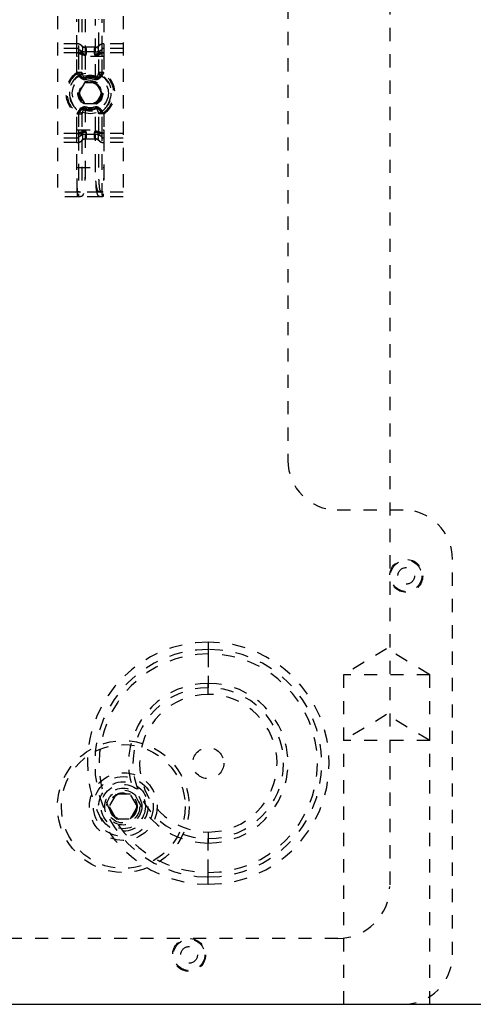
# Model space of a CAD drawing. Header units: inches. Extents: x 1907 to 2452, y -210 to -54.
# Tile 77 of 256: x 1935.84 to 1939.28, y -153.04 to -145.57. Entities that reach past the tile are written whole.
import ezdxf

# ---------------------------------------------------------------- set-up
doc = ezdxf.new("R2010")
doc.units = ezdxf.units.IN
doc.header["$LTSCALE"] = 0.5
doc.header["$MEASUREMENT"] = 0
doc.linetypes.add('HIDDEN', pattern=[0.225, 0.15, -0.075])
doc.layers.add('SID-M-H', color=4, linetype='HIDDEN')
doc.layers.add('SID-M-S', color=105, linetype='Continuous')

msp = doc.modelspace()

# ---------------------------------------------------------------- linework, layer by layer
at = {"layer": 'SID-M-H'}
for p, q in [((1938.64988, -140.43085), (1938.64988, -152.14345)), ((1937.87626, -143.66215), (1937.87626, -148.91215)), ((1936.12626, -145.34147), (1936.12626, -146.91147)), ((1936.62626, -145.34147), (1936.62626, -146.91147)), ((1936.27467, -145.78647), (1936.27467, -145.56397)), ((1936.28716, -145.56397), (1936.28716, -145.79172)), ((1936.31216, -145.56397), (1936.31216, -145.76722)), ((1936.33715, -145.56397), (1936.33715, -145.81272)), ((1936.41537, -145.81272), (1936.41537, -145.56397)), ((1936.44036, -145.76722), (1936.44036, -145.56397)), ((1936.46536, -145.79172), (1936.46536, -145.56397)), ((1936.47785, -145.56397), (1936.47785, -145.78647)), ((1936.27467, -145.75147), (1936.12626, -145.75147)), ((1936.31345, -145.76922), (1936.31439, -145.77128)), ((1936.43813, -145.77128), (1936.43906, -145.76922)), ((1936.62626, -145.75147), (1936.47785, -145.75147)), ((1936.27467, -145.78647), (1936.12626, -145.78647)), ((1936.27382, -145.82147), (1936.12626, -145.82147)), ((1936.31439, -145.81497), (1936.27382, -145.82147)), ((1936.27414, -145.82446), (1936.27382, -145.82147)), ((1936.31345, -145.82267), (1936.27414, -145.82446)), ((1936.27467, -145.84772), (1936.27414, -145.82446)), ((1936.47785, -145.84772), (1936.27467, -145.84772)), ((1936.27467, -145.97067), (1936.27467, -145.84772)), ((1936.28725, -145.82387), (1936.28716, -145.84772)), ((1936.28716, -145.84772), (1936.28716, -145.97067)), ((1936.28725, -145.79239), (1936.28735, -145.79308)), ((1936.28735, -145.81931), (1936.28725, -145.82387)), ((1936.31345, -145.82267), (1936.31216, -145.84772)), ((1936.31216, -145.84772), (1936.31216, -145.97067)), ((1936.31439, -145.81497), (1936.31345, -145.82267)), ((1936.41537, -145.77772), (1936.33715, -145.77772)), ((1936.41537, -145.81272), (1936.33715, -145.81272)), ((1936.33966, -145.83022), (1936.33715, -145.84772)), ((1936.33715, -145.84772), (1936.33715, -146.00708)), ((1936.41537, -146.00708), (1936.41537, -145.84772)), ((1936.47869, -145.82147), (1936.43813, -145.81497)), ((1936.43906, -145.82267), (1936.43813, -145.81497)), ((1936.44036, -145.84772), (1936.43906, -145.82267)), ((1936.47838, -145.82446), (1936.43906, -145.82267)), ((1936.44036, -145.97067), (1936.44036, -145.84772)), ((1936.46517, -145.79308), (1936.46527, -145.79239)), ((1936.46527, -145.82387), (1936.46517, -145.81931)), ((1936.46536, -145.84772), (1936.46527, -145.82387)), ((1936.46536, -145.97067), (1936.46536, -145.84772)), ((1936.62626, -145.78647), (1936.47785, -145.78647)), ((1936.47785, -145.84772), (1936.47785, -145.97067)), ((1936.47869, -145.82147), (1936.47838, -145.82446)), ((1936.62626, -145.82147), (1936.47869, -145.82147)), ((1936.31216, -145.97067), (1936.27467, -145.97067)), ((1936.28827, -145.99153), (1936.27467, -145.97067)), ((1936.47785, -145.97067), (1936.44036, -145.97067)), ((1936.47785, -145.97067), (1936.46425, -145.99153)), ((1936.33115, -146.04835), (1936.28605, -146.12647)), ((1936.42137, -146.04835), (1936.33115, -146.04835)), ((1936.33715, -146.00708), (1936.34239, -146.02307)), ((1936.41537, -146.00708), (1936.41013, -146.02307)), ((1936.46647, -146.12647), (1936.42137, -146.04835)), ((1936.28605, -146.12647), (1936.33115, -146.2046)), ((1936.42137, -146.2046), (1936.46647, -146.12647)), ((1936.33115, -146.2046), (1936.42137, -146.2046)), ((1936.28827, -146.26142), (1936.27467, -146.28228)), ((1936.27467, -146.28228), (1936.31216, -146.28228)), ((1936.27467, -146.40522), (1936.27467, -146.28228)), ((1936.28716, -146.28228), (1936.28716, -146.40522)), ((1936.31216, -146.28228), (1936.31216, -146.40522)), ((1936.34239, -146.22988), (1936.33715, -146.24586)), ((1936.33715, -146.24586), (1936.33715, -146.40522)), ((1936.41013, -146.22988), (1936.41537, -146.24586)), ((1936.41537, -146.40522), (1936.41537, -146.24586)), ((1936.47785, -146.28228), (1936.44036, -146.28228)), ((1936.44036, -146.40522), (1936.44036, -146.28228)), ((1936.47785, -146.28228), (1936.46425, -146.26142)), ((1936.46536, -146.40522), (1936.46536, -146.28228)), ((1936.47785, -146.28228), (1936.47785, -146.40522)), ((1936.27382, -146.43147), (1936.12626, -146.43147)), ((1936.27382, -146.43147), (1936.27414, -146.42848)), ((1936.27382, -146.43147), (1936.31439, -146.43797)), ((1936.27414, -146.42848), (1936.27467, -146.40522)), ((1936.27414, -146.42848), (1936.31345, -146.43028)), ((1936.27467, -146.40522), (1936.47785, -146.40522)), ((1936.28716, -146.40522), (1936.28725, -146.42908)), ((1936.28725, -146.42908), (1936.28735, -146.43364)), ((1936.31216, -146.40522), (1936.31345, -146.43028)), ((1936.31345, -146.43028), (1936.31439, -146.43797)), ((1936.33715, -146.40522), (1936.33966, -146.42272)), ((1936.33715, -146.44022), (1936.33715, -146.68897)), ((1936.41537, -146.44022), (1936.33715, -146.44022)), ((1936.41286, -146.42272), (1936.41537, -146.40522)), ((1936.41537, -146.68897), (1936.41537, -146.44022)), ((1936.43813, -146.43797), (1936.43906, -146.43028)), ((1936.47869, -146.43147), (1936.43813, -146.43797)), ((1936.43906, -146.43028), (1936.44036, -146.40522)), ((1936.47838, -146.42848), (1936.43906, -146.43028)), ((1936.46517, -146.43364), (1936.46527, -146.42908)), ((1936.46527, -146.42908), (1936.46536, -146.40522)), ((1936.47785, -146.40522), (1936.47838, -146.42848)), ((1936.47838, -146.42848), (1936.47869, -146.43147)), ((1936.62626, -146.43147), (1936.47869, -146.43147)), ((1936.27467, -146.46647), (1936.12626, -146.46647)), ((1936.27467, -146.50147), (1936.12626, -146.50147)), ((1936.27467, -146.68897), (1936.27467, -146.46647)), ((1936.28716, -146.46122), (1936.28716, -146.68897)), ((1936.28735, -146.45987), (1936.28725, -146.46056)), ((1936.31216, -146.48572), (1936.31216, -146.68897)), ((1936.31439, -146.48166), (1936.31345, -146.48372)), ((1936.41537, -146.47522), (1936.33715, -146.47522)), ((1936.43906, -146.48372), (1936.43813, -146.48166)), ((1936.44036, -146.68897), (1936.44036, -146.48572)), ((1936.46527, -146.46056), (1936.46517, -146.45987)), ((1936.46536, -146.68897), (1936.46536, -146.46122)), ((1936.47785, -146.46647), (1936.47785, -146.68897)), ((1936.62626, -146.46647), (1936.47785, -146.46647)), ((1936.62626, -146.50147), (1936.47785, -146.50147)), ((1936.27467, -146.68897), (1936.47785, -146.68897)), ((1936.28251, -146.87647), (1936.12626, -146.87647)), ((1936.45243, -146.87647), (1936.30009, -146.87647)), ((1936.62626, -146.87647), (1936.47001, -146.87647)), ((1936.28251, -146.91147), (1936.12626, -146.91147)), ((1936.45243, -146.91147), (1936.30009, -146.91147)), ((1936.62626, -146.91147), (1936.47001, -146.91147)), ((1938.25126, -149.28715), (1938.75126, -149.28715)), ((1939.12626, -152.66215), (1939.12626, -149.66215)), ((1937.27192, -150.28997), (1937.27193, -150.37905)), ((1937.27193, -150.34564), (1937.27192, -150.60295)), ((1937.27193, -150.37905), (1937.27192, -150.63636)), ((1938.62626, -150.34001), (1938.29816, -150.53715)), ((1938.95436, -150.53715), (1938.62626, -150.34001)), ((1938.95436, -150.53715), (1938.29816, -150.53715)), ((1938.29816, -150.53715), (1938.29816, -153.03715)), ((1938.95436, -153.03715), (1938.95436, -150.53715)), ((1937.27192, -150.68647), (1937.27191, -150.60295)), ((1938.62626, -150.84001), (1938.29816, -151.03715)), ((1938.95436, -151.03715), (1938.62626, -150.84001)), ((1938.95436, -151.03715), (1938.29816, -151.03715)), ((1936.57213, -151.4434), (1936.51801, -151.53715)), ((1936.68039, -151.4434), (1936.57213, -151.4434)), ((1936.73451, -151.53715), (1936.68039, -151.4434)), ((1936.51801, -151.53715), (1936.57213, -151.6309)), ((1936.68039, -151.6309), (1936.73451, -151.53715)), ((1936.57213, -151.6309), (1936.68039, -151.6309)), ((1937.27194, -151.73035), (1937.27195, -151.81387)), ((1937.27193, -152.03777), (1937.27194, -151.78046)), ((1937.27193, -152.07117), (1937.27194, -151.81387)), ((1937.27193, -152.12685), (1937.27193, -152.03777)), ((1938.25618, -152.53715), (1916.99634, -152.53715))]:
    msp.add_line(p, q, dxfattribs=at)
for centre, radius in [((1936.37626, -146.12647), 0.156), ((1936.37626, -146.12647), 0.137), ((1936.37626, -146.12647), 0.095), ((1936.37626, -146.12647), 0.09375), ((1936.37626, -146.12647), 0.08397), ((1936.37626, -146.12647), 0.0837), ((1936.37626, -146.12647), 0.08318), ((1936.37626, -146.12647), 0.0795), ((1938.77488, -149.78715), 0.125), ((1938.77488, -149.78715), 0.11888), ((1938.77488, -149.78715), 0.063), ((1936.62626, -151.53715), 0.5), ((1936.62626, -151.53715), 0.47), ((1937.27193, -151.20841), 0.11811), ((1936.62626, -151.53715), 0.25687), ((1936.62626, -151.53715), 0.22687), ((1936.62626, -151.53715), 0.1875), ((1936.62626, -151.53715), 0.16781), ((1936.62626, -151.53715), 0.1405), ((1936.62626, -151.53715), 0.125), ((1936.62626, -151.53715), 0.10497), ((1936.62626, -151.53715), 0.1047), ((1936.62626, -151.53715), 0.10418), ((1936.62626, -151.53715), 0.1005), ((1937.12626, -152.66215), 0.125), ((1937.12626, -152.66215), 0.11888), ((1937.12626, -152.66215), 0.063)]:
    msp.add_circle(centre, radius, dxfattribs=at)
for centre, radius, start, end in [((1936.27374, -145.80308), 0.0516, 38.033451, 89.907404), ((1936.27414, -145.8039), 0.05242, 41.40622, 89.993628), ((1936.27467, -145.80397), 0.0525, 44.427004, 90), ((1936.33715, -145.74272), 0.035, 224.427004, 270), ((1936.33792, -145.74681), 0.03319, 222.494667, 273.005105), ((1936.4146, -145.74681), 0.03319, 266.994895, 317.505333), ((1936.41537, -145.74272), 0.035, 270, 315.572996), ((1936.47878, -145.80308), 0.0516, 90.092596, 141.966549), ((1936.47838, -145.8039), 0.05242, 90.006372, 138.59378), ((1936.47785, -145.80397), 0.0525, 90, 135.572996), ((1936.2738, -145.80367), 0.0172, 38.033451, 89.907404), ((1936.27414, -145.80395), 0.01747, 41.40622, 89.993628), ((1936.27467, -145.80397), 0.0175, 44.427004, 90), ((1936.33715, -145.74272), 0.07, 224.427004, 270), ((1936.33618, -145.74756), 0.06637, 222.494667, 273.005105), ((1936.37298, -145.62489), 0.21666, 246.690118, 261.154278), ((1936.35632, -145.72318), 0.10833, 246.690118, 261.154278), ((1936.41634, -145.74756), 0.06637, 266.994895, 317.505333), ((1936.3962, -145.72318), 0.10833, 278.845722, 293.309882), ((1936.37954, -145.62489), 0.21666, 278.845722, 293.309882), ((1936.41537, -145.74272), 0.07, 270, 315.572996), ((1936.47872, -145.80367), 0.0172, 90.092596, 141.966549), ((1936.47838, -145.80395), 0.01747, 90.006372, 138.59378), ((1936.47785, -145.80397), 0.0175, 90, 135.572996), ((1936.37626, -146.12647), 0.186, 123.106377, 236.893623), ((1936.37626, -146.12647), 0.1777, 123.106377, 236.893623), ((1936.37626, -146.12647), 0.1611, 123.106377, 236.893623), ((1936.26262, -145.95059), 0.03171, 301.529028, 320.719009), ((1936.23852, -145.91043), 0.09514, 301.529028, 320.719009), ((1936.514, -145.91043), 0.09514, 219.280991, 238.470972), ((1936.37626, -146.12647), 0.1611, 303.106377, 56.893623), ((1936.4899, -145.95059), 0.03171, 219.280991, 238.470972), ((1936.37626, -146.12647), 0.1777, 303.106377, 56.893623), ((1936.37626, -146.12647), 0.186, 303.106377, 56.893623), ((1936.37626, -146.12647), 0.12563, 71.863966, 108.136034), ((1936.37626, -146.12647), 0.12003, 71.863966, 108.136034), ((1936.37626, -146.12647), 0.10881, 71.863966, 108.136034), ((1936.26262, -146.30236), 0.03171, 39.280991, 58.470972), ((1936.23852, -146.34251), 0.09514, 39.280991, 58.470972), ((1936.37626, -146.12647), 0.12563, 251.863966, 288.136034), ((1936.37626, -146.12647), 0.12003, 251.863966, 288.136034), ((1936.37626, -146.12647), 0.10881, 251.863966, 288.136034), ((1936.514, -146.34251), 0.09514, 121.529028, 140.719009), ((1936.4899, -146.30236), 0.03171, 121.529028, 140.719009), ((1936.33715, -146.51022), 0.07, 90, 135.572996), ((1936.37298, -146.62806), 0.21666, 98.845722, 113.309882), ((1936.33618, -146.50539), 0.06637, 86.994895, 137.505333), ((1936.35632, -146.52977), 0.10833, 98.845722, 113.309882), ((1936.37954, -146.62806), 0.21666, 66.690118, 81.154278), ((1936.3962, -146.52977), 0.10833, 66.690118, 81.154278), ((1936.41634, -146.50539), 0.06637, 42.494667, 93.005105), ((1936.41537, -146.51022), 0.07, 44.427004, 90), ((1936.2738, -146.44927), 0.0172, 270.092596, 321.966549), ((1936.27374, -146.44987), 0.0516, 270.092596, 321.966549), ((1936.27414, -146.449), 0.01747, 270.006372, 318.59378), ((1936.27414, -146.44905), 0.05242, 270.006372, 318.59378), ((1936.27467, -146.44897), 0.0175, 270, 315.572996), ((1936.27467, -146.44897), 0.0525, 270, 315.572996), ((1936.33715, -146.51022), 0.035, 90, 135.572996), ((1936.33792, -146.50614), 0.03319, 86.994895, 137.505333), ((1936.4146, -146.50614), 0.03319, 42.494667, 93.005105), ((1936.41537, -146.51022), 0.035, 44.427004, 90), ((1936.47878, -146.44987), 0.0516, 218.033451, 269.907404), ((1936.47838, -146.44905), 0.05242, 221.40622, 269.993628), ((1936.47785, -146.44897), 0.0525, 224.427004, 270), ((1936.47872, -146.44927), 0.0172, 218.033451, 269.907404), ((1936.47838, -146.449), 0.01747, 221.40622, 269.993628), ((1936.47785, -146.44897), 0.0175, 224.427004, 270), ((1936.28092, -146.92685), 0.05288, 77.647761, 90.511096), ((1936.30011, -146.85161), 0.02486, 251.518069, 269.943519), ((1936.45241, -146.85161), 0.02486, 270.056481, 288.481931), ((1936.4716, -146.92685), 0.05288, 89.488904, 102.352239), ((1936.2806, -146.92613), 0.01763, 77.647761, 90.511096), ((1936.30014, -146.86176), 0.04972, 251.518069, 269.943519), ((1936.45238, -146.86176), 0.04972, 270.056481, 288.481931), ((1936.47191, -146.92613), 0.01763, 89.488904, 102.352239), ((1938.25126, -148.91215), 0.375, 180, 270), ((1938.75126, -149.66215), 0.375, 0, 90), ((1937.27198, -151.20841), 0.91844, 90.00343, 269.996755), ((1937.27188, -151.20841), 0.91844, 270.00343, 89.996755), ((1937.27198, -151.20841), 0.86276, 90.003553, 269.996447), ((1937.27198, -151.20841), 0.82936, 90.003839, 269.996161), ((1937.27188, -151.20841), 0.86276, 270.003553, 89.996447), ((1937.27188, -151.20841), 0.82936, 270.003553, 89.996447), ((1937.27198, -151.20841), 0.60546, 90.005063, 269.994937), ((1937.27188, -151.20841), 0.60546, 270.005063, 89.994937), ((1937.27198, -151.20841), 0.57205, 90.005654, 269.994346), ((1937.27198, -151.20841), 0.52194, 90.007462, 269.995716), ((1937.27188, -151.20841), 0.52194, 270.007462, 89.995716), ((1937.27188, -151.20841), 0.57205, 270.005063, 89.994937), ((1938.25618, -152.14345), 0.3937, 270, 0), ((1938.75126, -152.66215), 0.375, 270, 0)]:
    msp.add_arc(centre, radius, start, end, dxfattribs=at)
for points, knots in [([(1936.27382, -145.82147), (1936.2736, -145.81513), (1936.2731, -145.80099), (1936.27282, -145.78411), (1936.27273, -145.76897), (1936.27289, -145.75744), (1936.27332, -145.75198), (1936.27372, -145.75158), (1936.27382, -145.75147)], [0, 0, 0, 0, 0.1733216, 0.3863602, 0.5001488, 0.71129, 0.9215648, 1, 1, 1, 1]), ([(1936.31439, -145.77128), (1936.31487, -145.77419), (1936.31583, -145.78001), (1936.31576, -145.79602), (1936.31483, -145.80893), (1936.31439, -145.81497)], [0, 0, 0, 0, 0.347853, 0.694909, 1, 1, 1, 1]), ([(1936.43813, -145.81497), (1936.43765, -145.8081), (1936.43669, -145.79437), (1936.43676, -145.77906), (1936.43769, -145.77376), (1936.43813, -145.77128)], [0, 0, 0, 0, 0.347853, 0.69490897, 1, 1, 1, 1]), ([(1936.47869, -145.75147), (1936.47892, -145.75198), (1936.47942, -145.7531), (1936.4797, -145.76138), (1936.47979, -145.77398), (1936.47963, -145.79022), (1936.4792, -145.80807), (1936.4788, -145.81861), (1936.47869, -145.82147)], [0, 0, 0, 0, 0.1733216, 0.3863602, 0.5001488, 0.71129, 0.9215648, 1, 1, 1, 1]), ([(1936.27382, -145.82147), (1936.2736, -145.8183), (1936.2731, -145.81124), (1936.27282, -145.80279), (1936.27273, -145.79522), (1936.27289, -145.78945), (1936.27332, -145.78672), (1936.27372, -145.78653), (1936.27382, -145.78647)], [0, 0, 0, 0, 0.1734687, 0.3864411, 0.5001496, 0.7111567, 0.9214656, 1, 1, 1, 1]), ([(1936.28735, -145.79308), (1936.28727, -145.79402), (1936.28711, -145.79591), (1936.28704, -145.80292), (1936.28716, -145.81112), (1936.28729, -145.81694), (1936.28735, -145.81931)], [0, 0, 0, 0, 0.273311, 0.5469038, 0.8158716, 1, 1, 1, 1]), ([(1936.33966, -145.83897), (1936.33882, -145.84068), (1936.33746, -145.84344), (1936.33724, -145.84654), (1936.33715, -145.84772)], [0, 0, 0, 0, 0.62008024, 1, 1, 1, 1]), ([(1936.33966, -145.77995), (1936.34075, -145.78141), (1936.34352, -145.78514), (1936.34476, -145.79717), (1936.3436, -145.8137), (1936.3408, -145.82546), (1936.33966, -145.83022)], [0, 0, 0, 0, 0.1948536, 0.4956951, 0.7957738, 1, 1, 1, 1]), ([(1936.33966, -145.81383), (1936.3404, -145.81427), (1936.34154, -145.81493), (1936.34331, -145.8171), (1936.34417, -145.81969), (1936.34442, -145.82448), (1936.34386, -145.82826), (1936.34218, -145.83379), (1936.34081, -145.83662), (1936.33966, -145.83897)], [0, 0, 0, 0, 0.1306554, 0.2007431, 0.4316108, 0.4962309, 0.7490089, 0.7903286, 1, 1, 1, 1]), ([(1936.41286, -145.83022), (1936.41177, -145.82568), (1936.409, -145.81412), (1936.40776, -145.79767), (1936.40892, -145.78533), (1936.41172, -145.7815), (1936.41286, -145.77995)], [0, 0, 0, 0, 0.1948536, 0.4956951, 0.7957738, 1, 1, 1, 1]), ([(1936.41286, -145.83897), (1936.41212, -145.83752), (1936.41098, -145.83528), (1936.40921, -145.83046), (1936.40835, -145.82648), (1936.4081, -145.82129), (1936.40866, -145.81844), (1936.41034, -145.81547), (1936.41171, -145.81458), (1936.41286, -145.81383)], [0, 0, 0, 0, 0.1306554, 0.2007431, 0.4316108, 0.4962309, 0.7490089, 0.7903286, 1, 1, 1, 1]), ([(1936.41286, -145.81383), (1936.4137, -145.81345), (1936.41506, -145.81284), (1936.41528, -145.81276), (1936.41537, -145.81272)], [0, 0, 0, 0, 0.6200802, 1, 1, 1, 1]), ([(1936.41537, -145.84772), (1936.41537, -145.84755), (1936.41535, -145.84161), (1936.41408, -145.83583), (1936.41286, -145.83022)], [0, 0, 0, 0, 0.02924218, 1, 1, 1, 1]), ([(1936.41537, -145.84772), (1936.41537, -145.84764), (1936.41535, -145.84563), (1936.41466, -145.84253), (1936.41333, -145.83991), (1936.41286, -145.83897)], [0, 0, 0, 0, 0.02818075, 0.65020671, 1, 1, 1, 1]), ([(1936.46517, -145.81931), (1936.46525, -145.8158), (1936.46541, -145.80879), (1936.46547, -145.80031), (1936.46536, -145.79502), (1936.46523, -145.79364), (1936.46517, -145.79308)], [0, 0, 0, 0, 0.273311, 0.5469038, 0.8158716, 1, 1, 1, 1]), ([(1936.47838, -145.82446), (1936.47836, -145.82486), (1936.47823, -145.8277), (1936.47795, -145.83545), (1936.47789, -145.84281), (1936.47785, -145.84772)], [0, 0, 0, 0, 0.0507048, 0.367121, 1, 1, 1, 1]), ([(1936.47869, -145.78647), (1936.47892, -145.78672), (1936.47942, -145.78729), (1936.4797, -145.79143), (1936.47979, -145.79773), (1936.47963, -145.80585), (1936.4792, -145.81478), (1936.4788, -145.82004), (1936.47869, -145.82147)], [0, 0, 0, 0, 0.1734687, 0.3864411, 0.5001496, 0.7111567, 0.9214656, 1, 1, 1, 1]), ([(1936.3389, -146.01241), (1936.33523, -146.0133), (1936.32788, -146.01507), (1936.31545, -146.01287), (1936.30032, -146.00445), (1936.2883, -145.99143), (1936.28151, -145.98113), (1936.2792, -145.97762)], [0, 0, 0, 0, 0.1411995, 0.2827018, 0.4732331, 0.8206904, 1, 1, 1, 1]), ([(1936.28716, -145.97067), (1936.2891, -145.97433), (1936.29468, -145.98492), (1936.30446, -145.99834), (1936.31688, -146.00723), (1936.32428, -146.009), (1936.33055, -146.00914), (1936.3341, -146.00804), (1936.33715, -146.00708)], [0, 0, 0, 0, 0.1900059, 0.5490207, 0.735244, 0.8465628, 0.8678397, 1, 1, 1, 1]), ([(1936.34239, -146.02307), (1936.33906, -146.02387), (1936.3324, -146.02548), (1936.32113, -146.02348), (1936.30742, -146.01585), (1936.29652, -146.00405), (1936.29036, -145.99471), (1936.28827, -145.99153)], [0, 0, 0, 0, 0.1411995, 0.2827018, 0.4732331, 0.8206904, 1, 1, 1, 1]), ([(1936.31216, -145.97067), (1936.31312, -145.97432), (1936.31581, -145.98447), (1936.32029, -145.99713), (1936.32611, -146.00617), (1936.3299, -146.00866), (1936.33156, -146.00907), (1936.33314, -146.00906), (1936.33494, -146.00868), (1936.33634, -146.00767), (1936.33715, -146.00708)], [0, 0, 0, 0, 0.2261691, 0.6286822, 0.8028543, 0.8489559, 0.8955319, 0.9008994, 0.9420242, 1, 1, 1, 1]), ([(1936.46425, -145.99153), (1936.46216, -145.99471), (1936.456, -146.00405), (1936.4451, -146.01585), (1936.43139, -146.02348), (1936.42012, -146.02548), (1936.41346, -146.02387), (1936.41013, -146.02307)], [0, 0, 0, 0, 0.1793096, 0.5267669, 0.7172982, 0.8588005, 1, 1, 1, 1]), ([(1936.47332, -145.97762), (1936.47101, -145.98113), (1936.46422, -145.99143), (1936.4522, -146.00445), (1936.43707, -146.01287), (1936.42463, -146.01507), (1936.41729, -146.0133), (1936.41362, -146.01241)], [0, 0, 0, 0, 0.1793096, 0.5267669, 0.7172982, 0.8588005, 1, 1, 1, 1]), ([(1936.41537, -146.00708), (1936.41843, -146.00802), (1936.42421, -146.00978), (1936.43053, -146.00853), (1936.43743, -146.00592), (1936.44808, -145.99834), (1936.45784, -145.98492), (1936.46342, -145.97433), (1936.46536, -145.97067)], [0, 0, 0, 0, 0.13217776, 0.24961439, 0.26465884, 0.45090675, 0.80996897, 1, 1, 1, 1]), ([(1936.41537, -146.00708), (1936.4161, -146.00761), (1936.41748, -146.00862), (1936.41998, -146.00923), (1936.42245, -146.00876), (1936.42637, -146.00625), (1936.43222, -145.99714), (1936.43672, -145.98447), (1936.4394, -145.97432), (1936.44036, -145.97067)], [0, 0, 0, 0, 0.0523255, 0.0990986, 0.1455007, 0.1970763, 0.3712634, 0.7738114, 1, 1, 1, 1]), ([(1936.2792, -146.27533), (1936.28151, -146.27182), (1936.2883, -146.26152), (1936.30032, -146.24849), (1936.31545, -146.24008), (1936.32788, -146.23787), (1936.33523, -146.23965), (1936.3389, -146.24054)], [0, 0, 0, 0, 0.1793096, 0.5267669, 0.7172982, 0.8588005, 1, 1, 1, 1]), ([(1936.33715, -146.24586), (1936.33409, -146.24493), (1936.32831, -146.24316), (1936.32199, -146.24442), (1936.31509, -146.24702), (1936.30444, -146.2546), (1936.29468, -146.26803), (1936.2891, -146.27862), (1936.28716, -146.28228)], [0, 0, 0, 0, 0.13217776, 0.24961439, 0.26465884, 0.45090675, 0.80996897, 1, 1, 1, 1]), ([(1936.28827, -146.26142), (1936.29036, -146.25824), (1936.29652, -146.2489), (1936.30742, -146.23709), (1936.32113, -146.22946), (1936.3324, -146.22747), (1936.33906, -146.22908), (1936.34239, -146.22988)], [0, 0, 0, 0, 0.17930962, 0.52676686, 0.71729818, 0.85880048, 1, 1, 1, 1]), ([(1936.33715, -146.24586), (1936.33642, -146.24533), (1936.33504, -146.24432), (1936.33254, -146.24371), (1936.33007, -146.24419), (1936.32615, -146.2467), (1936.32029, -146.25581), (1936.3158, -146.26848), (1936.31312, -146.27863), (1936.31216, -146.28228)], [0, 0, 0, 0, 0.0523255, 0.0990986, 0.1455007, 0.1970763, 0.3712634, 0.7738114, 1, 1, 1, 1]), ([(1936.41013, -146.22988), (1936.41346, -146.22908), (1936.42012, -146.22747), (1936.43139, -146.22946), (1936.4451, -146.23709), (1936.456, -146.2489), (1936.46216, -146.25824), (1936.46425, -146.26142)], [0, 0, 0, 0, 0.1411995, 0.2827018, 0.4732331, 0.8206904, 1, 1, 1, 1]), ([(1936.41362, -146.24054), (1936.41729, -146.23965), (1936.42463, -146.23787), (1936.43707, -146.24008), (1936.4522, -146.24849), (1936.46422, -146.26152), (1936.47101, -146.27182), (1936.47332, -146.27533)], [0, 0, 0, 0, 0.1411995, 0.2827018, 0.4732331, 0.8206904, 1, 1, 1, 1]), ([(1936.46536, -146.28228), (1936.46342, -146.27862), (1936.45784, -146.26803), (1936.44806, -146.25461), (1936.43564, -146.24571), (1936.42824, -146.24395), (1936.42197, -146.2438), (1936.41842, -146.24491), (1936.41537, -146.24586)], [0, 0, 0, 0, 0.1900059, 0.5490207, 0.735244, 0.8465628, 0.8678397, 1, 1, 1, 1]), ([(1936.44036, -146.28228), (1936.4394, -146.27863), (1936.43671, -146.26848), (1936.43223, -146.25581), (1936.42641, -146.24678), (1936.42262, -146.24429), (1936.42096, -146.24388), (1936.41937, -146.24389), (1936.41758, -146.24427), (1936.41618, -146.24528), (1936.41537, -146.24586)], [0, 0, 0, 0, 0.2261691, 0.6286822, 0.8028543, 0.8489559, 0.8955319, 0.9008994, 0.9420242, 1, 1, 1, 1]), ([(1936.27382, -146.50147), (1936.2736, -146.50097), (1936.2731, -146.49985), (1936.27282, -146.49156), (1936.27273, -146.47897), (1936.27289, -146.46273), (1936.27332, -146.44488), (1936.27372, -146.43434), (1936.27382, -146.43147)], [0, 0, 0, 0, 0.1733216, 0.3863602, 0.5001488, 0.71129, 0.9215648, 1, 1, 1, 1]), ([(1936.27382, -146.46647), (1936.2736, -146.46622), (1936.2731, -146.46566), (1936.27282, -146.46152), (1936.27273, -146.45522), (1936.27289, -146.4471), (1936.27332, -146.43817), (1936.27372, -146.4329), (1936.27382, -146.43147)], [0, 0, 0, 0, 0.1734687, 0.3864411, 0.5001496, 0.7111567, 0.9214656, 1, 1, 1, 1]), ([(1936.28735, -146.43364), (1936.28727, -146.43714), (1936.28711, -146.44415), (1936.28704, -146.45264), (1936.28716, -146.45793), (1936.28729, -146.45931), (1936.28735, -146.45987)], [0, 0, 0, 0, 0.273311, 0.5469038, 0.8158716, 1, 1, 1, 1]), ([(1936.31439, -146.43797), (1936.31487, -146.44485), (1936.31583, -146.45857), (1936.31576, -146.47388), (1936.31483, -146.47918), (1936.31439, -146.48166)], [0, 0, 0, 0, 0.347853, 0.694909, 1, 1, 1, 1]), ([(1936.33715, -146.40522), (1936.33737, -146.40714), (1936.33772, -146.41024), (1936.33913, -146.41294), (1936.33966, -146.41397)], [0, 0, 0, 0, 0.616941, 1, 1, 1, 1]), ([(1936.33966, -146.43911), (1936.33882, -146.43949), (1936.33746, -146.4401), (1936.33724, -146.44019), (1936.33715, -146.44022)], [0, 0, 0, 0, 0.6200802, 1, 1, 1, 1]), ([(1936.33966, -146.41397), (1936.3404, -146.41543), (1936.34154, -146.41767), (1936.34331, -146.42249), (1936.34417, -146.42647), (1936.34442, -146.43166), (1936.34386, -146.43451), (1936.34218, -146.43747), (1936.34081, -146.43837), (1936.33966, -146.43911)], [0, 0, 0, 0, 0.1306554, 0.2007431, 0.4316108, 0.4962309, 0.7490089, 0.7903286, 1, 1, 1, 1]), ([(1936.33966, -146.42272), (1936.34075, -146.42727), (1936.34352, -146.43883), (1936.34476, -146.45528), (1936.3436, -146.46762), (1936.3408, -146.47145), (1936.33966, -146.473)], [0, 0, 0, 0, 0.1948536, 0.4956951, 0.7957738, 1, 1, 1, 1]), ([(1936.41286, -146.43911), (1936.41212, -146.43868), (1936.41098, -146.43802), (1936.40921, -146.43585), (1936.40835, -146.43326), (1936.4081, -146.42847), (1936.40866, -146.42469), (1936.41034, -146.41915), (1936.41171, -146.41633), (1936.41286, -146.41397)], [0, 0, 0, 0, 0.1306554, 0.2007431, 0.4316108, 0.4962309, 0.7490089, 0.7903286, 1, 1, 1, 1]), ([(1936.41286, -146.473), (1936.41177, -146.47153), (1936.409, -146.4678), (1936.40776, -146.45578), (1936.40892, -146.43924), (1936.41172, -146.42749), (1936.41286, -146.42272)], [0, 0, 0, 0, 0.1948536, 0.4956951, 0.7957738, 1, 1, 1, 1]), ([(1936.41286, -146.41397), (1936.4137, -146.41226), (1936.41506, -146.40951), (1936.41528, -146.4064), (1936.41537, -146.40522)], [0, 0, 0, 0, 0.6200802, 1, 1, 1, 1]), ([(1936.43813, -146.48166), (1936.43765, -146.47875), (1936.43669, -146.47294), (1936.43676, -146.45692), (1936.43769, -146.44401), (1936.43813, -146.43797)], [0, 0, 0, 0, 0.347853, 0.694909, 1, 1, 1, 1]), ([(1936.46517, -146.45987), (1936.46525, -146.45893), (1936.46541, -146.45704), (1936.46547, -146.45002), (1936.46536, -146.44182), (1936.46523, -146.436), (1936.46517, -146.43364)], [0, 0, 0, 0, 0.273311, 0.5469038, 0.8158716, 1, 1, 1, 1]), ([(1936.47869, -146.43147), (1936.47892, -146.43782), (1936.47942, -146.45196), (1936.4797, -146.46883), (1936.47979, -146.48397), (1936.47963, -146.49551), (1936.4792, -146.50097), (1936.4788, -146.50137), (1936.47869, -146.50147)], [0, 0, 0, 0, 0.1733216, 0.3863602, 0.5001488, 0.71129, 0.9215648, 1, 1, 1, 1]), ([(1936.47869, -146.43147), (1936.47892, -146.43464), (1936.47942, -146.44171), (1936.4797, -146.45015), (1936.47979, -146.45772), (1936.47963, -146.46349), (1936.4792, -146.46622), (1936.4788, -146.46642), (1936.47869, -146.46647)], [0, 0, 0, 0, 0.1734687, 0.3864411, 0.5001496, 0.7111567, 0.9214656, 1, 1, 1, 1]), ([(1936.28045, -146.9085), (1936.27973, -146.90473), (1936.27794, -146.89527), (1936.27652, -146.85861), (1936.27526, -146.79966), (1936.27473, -146.7394), (1936.27468, -146.70173), (1936.27467, -146.68897)], [0, 0, 0, 0, 0.1588857, 0.3983964, 0.6379085, 0.8773951, 1, 1, 1, 1]), ([(1936.28045, -146.87397), (1936.27973, -146.87079), (1936.27794, -146.86282), (1936.27652, -146.83193), (1936.27526, -146.78225), (1936.27473, -146.73147), (1936.27468, -146.69972), (1936.27467, -146.68897)], [0, 0, 0, 0, 0.1589227, 0.39844, 0.6379411, 0.8774072, 1, 1, 1, 1]), ([(1936.28716, -146.68897), (1936.28716, -146.71271), (1936.28715, -146.76137), (1936.28704, -146.82737), (1936.28654, -146.87864), (1936.28585, -146.90219), (1936.28465, -146.90766), (1936.28438, -146.90891)], [0, 0, 0, 0, 0.2240482, 0.459413, 0.6949393, 0.930748, 1, 1, 1, 1]), ([(1936.31216, -146.68897), (1936.31204, -146.7099), (1936.31181, -146.75176), (1936.30991, -146.80755), (1936.3059, -146.8498), (1936.30123, -146.87031), (1936.29436, -146.87404), (1936.29223, -146.87519)], [0, 0, 0, 0, 0.2244808, 0.4489558, 0.6736847, 0.8987711, 1, 1, 1, 1]), ([(1936.33715, -146.68897), (1936.33714, -146.69582), (1936.33706, -146.72739), (1936.33585, -146.78292), (1936.33199, -146.84527), (1936.325, -146.89008), (1936.31585, -146.90737), (1936.30638, -146.9112), (1936.30189, -146.91139), (1936.30009, -146.91147)], [0, 0, 0, 0, 0.0584187, 0.2694078, 0.4801205, 0.6900973, 0.8974647, 0.9588043, 1, 1, 1, 1]), ([(1936.33715, -146.68897), (1936.33714, -146.69474), (1936.33706, -146.72135), (1936.33585, -146.76816), (1936.33199, -146.82072), (1936.32499, -146.85851), (1936.31581, -146.87305), (1936.30634, -146.87624), (1936.30189, -146.87641), (1936.30009, -146.87647)], [0, 0, 0, 0, 0.0581919, 0.2683813, 0.4784009, 0.6879822, 0.89586, 0.9579023, 1, 1, 1, 1]), ([(1936.45243, -146.91147), (1936.45063, -146.91139), (1936.44614, -146.9112), (1936.43667, -146.90737), (1936.42752, -146.89008), (1936.42053, -146.84527), (1936.41667, -146.78292), (1936.41546, -146.72739), (1936.41538, -146.69582), (1936.41537, -146.68897)], [0, 0, 0, 0, 0.0411957, 0.1025353, 0.3099027, 0.5198795, 0.7305922, 0.9415813, 1, 1, 1, 1]), ([(1936.45243, -146.87647), (1936.45063, -146.87641), (1936.44618, -146.87624), (1936.43671, -146.87305), (1936.42753, -146.85851), (1936.42053, -146.82072), (1936.41667, -146.76816), (1936.41546, -146.72135), (1936.41538, -146.69474), (1936.41537, -146.68897)], [0, 0, 0, 0, 0.0420977, 0.10414, 0.3120178, 0.5215991, 0.7316187, 0.9418081, 1, 1, 1, 1]), ([(1936.46029, -146.87519), (1936.4568, -146.87245), (1936.44963, -146.86682), (1936.44526, -146.83854), (1936.44198, -146.79432), (1936.44058, -146.74094), (1936.44043, -146.70449), (1936.44036, -146.68897)], [0, 0, 0, 0, 0.1864701, 0.3837843, 0.6082498, 0.8331706, 1, 1, 1, 1]), ([(1936.46814, -146.90891), (1936.46746, -146.90339), (1936.46606, -146.89208), (1936.46563, -146.84677), (1936.46538, -146.7847), (1936.46536, -146.72841), (1936.46536, -146.69627), (1936.46536, -146.68897)], [0, 0, 0, 0, 0.2240657, 0.4593059, 0.6952264, 0.9308577, 1, 1, 1, 1]), ([(1936.47785, -146.68897), (1936.47785, -146.69353), (1936.47784, -146.72297), (1936.47753, -146.77715), (1936.47646, -146.84085), (1936.47505, -146.88918), (1936.47306, -146.90207), (1936.47207, -146.9085)], [0, 0, 0, 0, 0.0438344, 0.2834566, 0.5231224, 0.7620036, 1, 1, 1, 1]), ([(1936.47785, -146.68897), (1936.47785, -146.69281), (1936.47784, -146.71763), (1936.47753, -146.76328), (1936.47646, -146.81696), (1936.47505, -146.85769), (1936.47306, -146.86855), (1936.47207, -146.87397)], [0, 0, 0, 0, 0.0438301, 0.2834302, 0.5230815, 0.7619621, 1, 1, 1, 1]), ([(1936.28251, -146.87647), (1936.28249, -146.87647), (1936.28247, -146.87647), (1936.28237, -146.87646), (1936.28203, -146.87639), (1936.28138, -146.87589), (1936.28078, -146.87465), (1936.28045, -146.87397)], [0, 0, 0, 0, 0.0219161, 0.0423639, 0.1397504, 0.5294845, 1, 1, 1, 1]), ([(1936.29223, -146.87519), (1936.28907, -146.87582), (1936.28584, -146.87647), (1936.28258, -146.87647), (1936.28251, -146.87647)], [0, 0, 0, 0, 0.9795432, 1, 1, 1, 1]), ([(1936.30009, -146.87647), (1936.29434, -146.87647), (1936.28851, -146.87647), (1936.2826, -146.87647), (1936.28251, -146.87647)], [0, 0, 0, 0, 0.9844876, 1, 1, 1, 1]), ([(1936.47001, -146.87647), (1936.46992, -146.87647), (1936.46401, -146.87647), (1936.45818, -146.87647), (1936.45243, -146.87647)], [0, 0, 0, 0, 0.01551242, 1, 1, 1, 1]), ([(1936.47001, -146.87647), (1936.46994, -146.87647), (1936.46879, -146.87647), (1936.46553, -146.87633), (1936.46237, -146.87564), (1936.46029, -146.87519)], [0, 0, 0, 0, 0.0204536, 0.3537566, 1, 1, 1, 1]), ([(1936.47207, -146.87397), (1936.47139, -146.8752), (1936.4707, -146.87646), (1936.47002, -146.87647), (1936.47001, -146.87647)], [0, 0, 0, 0, 0.978065, 1, 1, 1, 1]), ([(1936.28251, -146.91147), (1936.2825, -146.91147), (1936.28247, -146.91147), (1936.28237, -146.91146), (1936.28203, -146.91137), (1936.28138, -146.91078), (1936.28078, -146.90931), (1936.28045, -146.9085)], [0, 0, 0, 0, 0.0190614, 0.0423646, 0.1397527, 0.5294911, 1, 1, 1, 1]), ([(1936.28438, -146.90891), (1936.28387, -146.91001), (1936.28327, -146.91133), (1936.28263, -146.91147), (1936.28252, -146.91147), (1936.28251, -146.91147)], [0, 0, 0, 0, 0.8207669, 0.9809116, 1, 1, 1, 1]), ([(1936.30009, -146.91147), (1936.29434, -146.91147), (1936.28851, -146.91147), (1936.2826, -146.91147), (1936.28251, -146.91147)], [0, 0, 0, 0, 0.9844876, 1, 1, 1, 1]), ([(1936.47001, -146.91147), (1936.46992, -146.91147), (1936.46401, -146.91147), (1936.45818, -146.91147), (1936.45243, -146.91147)], [0, 0, 0, 0, 0.0155124, 1, 1, 1, 1]), ([(1936.47001, -146.91147), (1936.47, -146.91147), (1936.46988, -146.91147), (1936.46925, -146.91133), (1936.46865, -146.91001), (1936.46814, -146.90891)], [0, 0, 0, 0, 0.0190885, 0.1792331, 1, 1, 1, 1]), ([(1936.47207, -146.9085), (1936.47139, -146.90997), (1936.4707, -146.91146), (1936.47002, -146.91147), (1936.47001, -146.91147)], [0, 0, 0, 0, 0.9809219, 1, 1, 1, 1])]:
    msp.add_open_spline(points, degree=3, knots=knots, dxfattribs=at)
at = {"layer": 'SID-M-S'}
msp.add_line((1911.12626, -153.03715), (1944.12626, -153.03715), dxfattribs=at)

doc.saveas('drawing.dxf')
